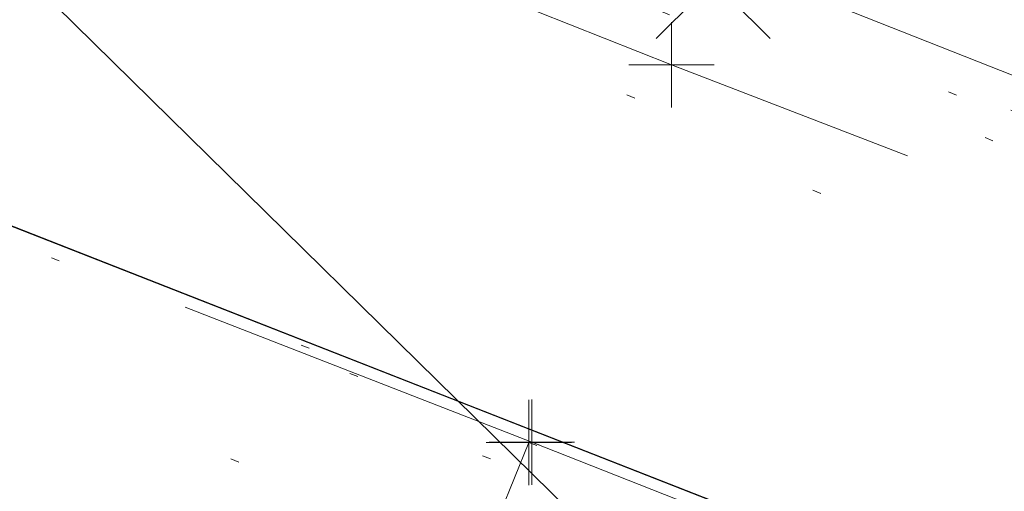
# Model space of a CAD drawing. Extents: x 413123 to 1465301, y 377724 to 504150.
# Tile 18 of 256: x 1463409.83 to 1463421.37, y 433143.85 to 433149.38. Entities that reach past the tile are written whole.
import ezdxf

# ---------------------------------------------------------------- set-up
doc = ezdxf.new("R2010")
doc.units = 0
doc.header["$MEASUREMENT"] = 0
for name, pattern in [('DGN Style 1', [8.732639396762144, 0.01453018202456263, -8.71810921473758]), ('DGN Style 3', [20.34225483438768, 14.53018202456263, -5.812072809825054]), ('DGN Style 5', [10.171127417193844, 4.35905460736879, -5.812072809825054]), ('ohcombex', [0]), ('teleex', [0])]:
    doc.linetypes.add(name, pattern=pattern)
for name, color, linetype, lineweight in [('PM_X_Parking_Lot_Stall', 7, 'DGN Style 5', 0), ('PV_X_Curb', 120, 'DGN Style 1', 0), ('PV_X_EOP', 7, 'DGN Style 3', 0), ('PV_X_Walk', 120, 'DGN Style 5', 0), ('SV_X_Random_Point (Construction)', 7, 'Continuous', 0), ('UT_X_Overhead_Combined', 30, 'ohcombex', 0), ('UT_X_Telecom', 30, 'teleex', 0)]:
    doc.layers.add(name, color=color, linetype=linetype, lineweight=lineweight)
for name, color, linetype, lineweight, transparency in [('SV_Observation (Construction)', 97, 'DGN Style 1', 0, 0.9), ('SV_Setup (Construction)', 4, 'Continuous', 30, 0.9), ('SV_X_Shot_Marker (Construction)', 40, 'Continuous', 0, 0.5)]:
    doc.layers.add(name, color=color, linetype=linetype, lineweight=lineweight, transparency=transparency)

# ---------------------------------------------------------------- blocks, each defined once
blk = doc.blocks.new('SVPT_2451')
at = {"layer": 'SV_X_Shot_Marker (Construction)', "transparency": 33554495}
for p, q in [((0, 0.02500000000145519), (0, -0.02499999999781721)), ((-0.02499999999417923, 0), (0.02500000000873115, 0))]:
    blk.add_line(p, q, dxfattribs=at)
blk.add_point((0, 0), dxfattribs=at)
blk = doc.blocks.new('SVPT_2452')
at = {"layer": 'SV_X_Shot_Marker (Construction)', "transparency": 33554495}
for p, q in [((0, 0.02499999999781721), (0, -0.02500000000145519)), ((-0.02499999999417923, 0), (0.02500000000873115, 0))]:
    blk.add_line(p, q, dxfattribs=at)
blk.add_point((0, 0), dxfattribs=at)
blk = doc.blocks.new('SVPT_2457')
at = {"layer": 'SV_X_Shot_Marker (Construction)', "transparency": 33554495}
for p, q in [((1.455191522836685e-11, 0.02500000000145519), (1.455191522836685e-11, -0.02499999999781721)), ((-0.02499999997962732, 3.637978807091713e-12), (0.02500000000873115, 3.637978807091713e-12))]:
    blk.add_line(p, q, dxfattribs=at)
blk.add_point((1.455191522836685e-11, 3.637978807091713e-12), dxfattribs=at)
blk = doc.blocks.new('X_524')
at = {"layer": 'SV_X_Random_Point (Construction)', "color": 7, "linetype": 'Continuous', "lineweight": 0, "transparency": 33554559}
for p, q in [((-0.03333333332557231, -0.03337499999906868), (0.03333333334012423, 0.03337499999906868)), ((-0.03333333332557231, 0.03337499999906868), (0.03333333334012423, -0.03337499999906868))]:
    blk.add_line(p, q, dxfattribs=at)

msp = doc.modelspace()

# ---------------------------------------------------------------- linework, layer by layer
at = {"layer": 'PM_X_Parking_Lot_Stall', "extrusion": (0.03081135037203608, 0.08852785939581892, 0.995597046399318), "elevation": 84005.00695249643, "flags": 128}
msp.add_lwpolyline([(-1239722.489240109, -886121.6598026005), (-1239705.710959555, -886127.9769823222), (-1239705.728249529, -886131.3806150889)], dxfattribs=at)
at = {"layer": 'PV_X_Curb'}
for points, knots in [([(1463694.730807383, 433042.1012902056, 573.2000085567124), (1463688.122071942, 433044.6665198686, 573.2117681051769), (1463681.5133365, 433047.2317495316, 573.2235276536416), (1463674.904601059, 433049.7969791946, 573.2352872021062), (1463669.906627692, 433051.7384291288, 573.2422034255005), (1463664.908654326, 433053.679879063, 573.249119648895), (1463659.910680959, 433055.6213289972, 573.2560358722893), (1463659.31440991, 433055.8530469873, 573.3282538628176), (1463658.718138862, 433056.0847649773, 573.400471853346), (1463658.121867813, 433056.3164829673, 573.4726898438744), (1463656.811811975, 433056.8455353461, 573.4691755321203), (1463655.501756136, 433057.3745877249, 573.4656612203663), (1463654.191700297, 433057.9036401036, 573.4621469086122), (1463647.078403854, 433060.7016199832, 573.4311409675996), (1463639.965107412, 433063.4995998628, 573.4001350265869), (1463632.851810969, 433066.2975797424, 573.3691290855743), (1463626.603526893, 433068.7760307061, 573.3262890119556), (1463620.355242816, 433071.25448167, 573.2834489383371), (1463614.10695874, 433073.7329326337, 573.2406088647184), (1463606.821724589, 433076.5483492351, 573.1778320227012), (1463599.536490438, 433079.3637658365, 573.1150551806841), (1463592.251256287, 433082.1791824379, 573.052278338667), (1463585.048675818, 433085.0513616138, 572.9767093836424), (1463577.846095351, 433087.9235407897, 572.901140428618), (1463570.643514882, 433090.7957199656, 572.8255714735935), (1463568.520856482, 433091.6009161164, 572.8136526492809), (1463566.398198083, 433092.4061122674, 572.8017338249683), (1463564.275539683, 433093.2113084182, 572.7898150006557), (1463563.658286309, 433093.4932407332, 572.723361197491), (1463563.041032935, 433093.7751730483, 572.6569073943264), (1463562.423779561, 433094.0571053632, 572.5904535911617), (1463557.897842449, 433095.8076798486, 572.5495712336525), (1463553.371905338, 433097.5582543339, 572.5086888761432), (1463548.845968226, 433099.3088288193, 572.4678065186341), (1463541.746736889, 433102.0973839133, 572.4116307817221), (1463534.647505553, 433104.8859390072, 572.3554550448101), (1463527.548274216, 433107.6744941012, 572.2992793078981), (1463527.099574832, 433107.8541490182, 572.3819727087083), (1463526.650875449, 433108.0338039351, 572.4646661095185), (1463526.202176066, 433108.2134588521, 572.5473595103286), (1463518.442801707, 433111.2934591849, 572.5872886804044), (1463510.683427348, 433114.3734595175, 572.6272178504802), (1463502.924052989, 433117.4534598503, 572.6671470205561), (1463495.101662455, 433120.5759616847, 572.6180249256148), (1463487.279271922, 433123.6984635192, 572.5689028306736), (1463479.456881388, 433126.8209653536, 572.5197807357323), (1463474.540841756, 433128.7396558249, 572.5305568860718), (1463469.624802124, 433130.6583462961, 572.5413330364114), (1463464.708762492, 433132.5770367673, 572.5521091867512), (1463464.15178183, 433132.7738995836, 572.4839343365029), (1463463.594801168, 433132.9707623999, 572.4157594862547), (1463463.037820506, 433133.1676252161, 572.3475846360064), (1463455.395093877, 433136.1460172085, 572.2965798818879), (1463447.752367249, 433139.1244092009, 572.2455751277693), (1463440.10964062, 433142.1028011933, 572.1945703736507), (1463439.463345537, 433142.3911085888, 572.2249332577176), (1463438.817050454, 433142.6794159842, 572.2552961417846), (1463438.170755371, 433142.9677233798, 572.2856590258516), (1463431.589276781, 433145.5431962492, 572.3185177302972), (1463425.007798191, 433148.1186691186, 572.351376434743), (1463418.4263196, 433150.6941419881, 572.3842351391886), (1463413.565512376, 433152.6091060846, 572.3506952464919), (1463408.704705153, 433154.5240701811, 572.3171553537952), (1463403.843897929, 433156.4390342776, 572.2836154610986), (1463402.295983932, 433157.0721267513, 572.2966227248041), (1463400.748069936, 433157.7052192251, 572.3096299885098), (1463399.20015594, 433158.3383116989, 572.3226372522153), (1463398.571326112, 433158.6030358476, 572.2531442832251), (1463397.942496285, 433158.8677599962, 572.1836513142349), (1463397.313666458, 433159.1324841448, 572.1141583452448), (1463389.499427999, 433162.1494767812, 572.1431257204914), (1463381.68518954, 433165.1664694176, 572.172093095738), (1463373.87095108, 433168.1834620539, 572.2010604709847), (1463373.202610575, 433168.4242856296, 572.2485422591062), (1463372.53427007, 433168.6651092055, 572.2960240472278), (1463371.865929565, 433168.9059327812, 572.3435058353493), (1463366.852918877, 433170.8940812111, 572.309207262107), (1463361.839908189, 433172.882229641, 572.2749086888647), (1463356.826897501, 433174.8703780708, 572.2406101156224), (1463350.263613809, 433177.4130764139, 572.2105829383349), (1463343.700330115, 433179.955774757, 572.1805557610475), (1463337.137046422, 433182.4984731, 572.1505285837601), (1463332.732110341, 433184.1753668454, 572.1399057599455), (1463328.327174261, 433185.8522605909, 572.129282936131), (1463323.922238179, 433187.5291543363, 572.1186601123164), (1463323.550514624, 433187.6736224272, 572.0672464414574), (1463323.17879107, 433187.8180905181, 572.0158327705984), (1463322.807067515, 433187.9625586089, 571.9644190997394), (1463314.242457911, 433191.4677850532, 571.9189611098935), (1463305.677848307, 433194.9730114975, 571.8735031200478), (1463297.113238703, 433198.4782379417, 571.8280451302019), (1463296.447798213, 433198.6498683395, 571.8729159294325), (1463295.782357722, 433198.8214987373, 571.917786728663), (1463295.116917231, 433198.9931291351, 571.9626575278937), (1463288.43623397, 433201.6173953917, 571.9595616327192), (1463281.755550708, 433204.2416616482, 571.9564657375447), (1463275.074867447, 433206.8659279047, 571.9533698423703), (1463270.698621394, 433208.5836220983, 571.955071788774), (1463266.322375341, 433210.3013162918, 571.9567737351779), (1463261.946129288, 433212.0190104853, 571.9584756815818), (1463261.255964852, 433212.2907585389, 571.8814296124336), (1463260.565800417, 433212.5625065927, 571.8043835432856), (1463259.875635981, 433212.8342546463, 571.7273374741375), (1463253.221984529, 433215.4661261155, 571.684237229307), (1463246.568333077, 433218.0979975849, 571.6411369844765), (1463239.914681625, 433220.7298690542, 571.5980367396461), (1463232.697418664, 433223.5591135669, 571.584901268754), (1463225.480155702, 433226.3883580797, 571.5717657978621), (1463218.262892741, 433229.2176025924, 571.5586303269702), (1463212.689928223, 433231.3845503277, 571.501804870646), (1463207.116963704, 433233.5514980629, 571.4449794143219), (1463201.543999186, 433235.7184457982, 571.3881539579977), (1463197.702392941, 433237.2969398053, 571.3824755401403), (1463193.860786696, 433238.8754338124, 571.376797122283), (1463190.01918045, 433240.4539278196, 571.3711187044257), (1463189.420555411, 433240.6641899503, 571.4587546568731), (1463188.821930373, 433240.874452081, 571.5463906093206), (1463188.223305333, 433241.0847142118, 571.6340265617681), (1463185.054584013, 433242.3131517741, 571.6250500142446), (1463181.885862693, 433243.5415893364, 571.6160734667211), (1463178.717141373, 433244.7700268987, 571.6070969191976), (1463171.181422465, 433247.7347391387, 571.5342143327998), (1463163.645703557, 433250.6994513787, 571.4613317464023), (1463156.10998465, 433253.6641636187, 571.3884491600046), (1463148.761307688, 433256.5197229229, 571.322577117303), (1463141.412630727, 433259.3752822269, 571.2567050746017), (1463134.063953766, 433262.2308415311, 571.1908330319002), (1463126.984343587, 433264.9936274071, 571.2120531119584), (1463119.904733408, 433267.756413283, 571.2332731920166), (1463112.82512323, 433270.519199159, 571.2544932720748), (1463106.948373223, 433272.8554993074, 571.272380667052), (1463101.071623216, 433275.1917994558, 571.290268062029), (1463095.19487321, 433277.5280996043, 571.3081554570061), (1463087.382378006, 433280.5556578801, 571.2445784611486), (1463079.569882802, 433283.583216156, 571.1810014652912), (1463071.757387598, 433286.6107744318, 571.1174244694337), (1463067.011834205, 433288.4980060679, 571.0790224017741), (1463062.266280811, 433290.385237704, 571.0406203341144), (1463057.520727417, 433292.27246934, 571.0022182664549), (1463052.596696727, 433294.1302708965, 570.9741905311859), (1463047.672666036, 433295.988072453, 570.946162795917), (1463042.748635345, 433297.8458740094, 570.9181350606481), (1463040.996474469, 433298.028892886, 570.6600759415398), (1463037.884741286, 433298.0614564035, 570.3732611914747), (1463033.533792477, 433297.4811137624, 570.213053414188), (1463028.578927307, 433295.8351240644, 570.8846791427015), (1463025.750437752, 433293.3300609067, 570.5443428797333), (1463024.222435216, 433291.00068514, 570.5092220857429), (1463023.412434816, 433289.7658735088, 570.490604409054), (1463022.602434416, 433288.5310618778, 570.4719867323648), (1463021.792434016, 433287.2962502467, 570.4533690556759), (1463021.001432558, 433285.3732457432, 570.5012869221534), (1463020.2104311, 433283.4502412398, 570.549204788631), (1463019.419429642, 433281.5272367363, 570.5971226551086), (1463018.531487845, 433279.3825151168, 570.6481372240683), (1463017.643546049, 433277.2377934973, 570.6991517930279), (1463016.755604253, 433275.0930718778, 570.7501663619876), (1463014.741467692, 433270.0950215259, 570.9656913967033), (1463012.727331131, 433265.096971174, 571.181216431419), (1463010.71319457, 433260.0989208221, 571.3967414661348)], [0, 0, 0, 0, 0.01923076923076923, 0.01923076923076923, 0.01923076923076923, 0.03846153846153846, 0.03846153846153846, 0.03846153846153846, 0.05769230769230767, 0.05769230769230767, 0.05769230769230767, 0.07692307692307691, 0.07692307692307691, 0.07692307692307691, 0.09615384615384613, 0.09615384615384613, 0.09615384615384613, 0.1153846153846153, 0.1153846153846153, 0.1153846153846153, 0.1346153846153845, 0.1346153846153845, 0.1346153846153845, 0.1538461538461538, 0.1538461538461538, 0.1538461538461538, 0.1730769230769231, 0.1730769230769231, 0.1730769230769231, 0.1923076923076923, 0.1923076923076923, 0.1923076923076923, 0.2115384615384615, 0.2115384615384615, 0.2115384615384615, 0.2307692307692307, 0.2307692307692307, 0.2307692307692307, 0.25, 0.25, 0.25, 0.269230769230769, 0.269230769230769, 0.269230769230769, 0.2884615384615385, 0.2884615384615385, 0.2884615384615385, 0.3076923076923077, 0.3076923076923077, 0.3076923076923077, 0.3269230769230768, 0.3269230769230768, 0.3269230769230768, 0.3461538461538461, 0.3461538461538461, 0.3461538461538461, 0.3653846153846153, 0.3653846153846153, 0.3653846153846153, 0.3846153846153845, 0.3846153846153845, 0.3846153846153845, 0.4038461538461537, 0.4038461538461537, 0.4038461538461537, 0.423076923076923, 0.423076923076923, 0.423076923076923, 0.4423076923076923, 0.4423076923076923, 0.4423076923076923, 0.4615384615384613, 0.4615384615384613, 0.4615384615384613, 0.4807692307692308, 0.4807692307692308, 0.4807692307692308, 0.5, 0.5, 0.5, 0.5192307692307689, 0.5192307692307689, 0.5192307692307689, 0.538461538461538, 0.538461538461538, 0.538461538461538, 0.5576923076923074, 0.5576923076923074, 0.5576923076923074, 0.576923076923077, 0.576923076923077, 0.576923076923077, 0.5961538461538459, 0.5961538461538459, 0.5961538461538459, 0.6153846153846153, 0.6153846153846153, 0.6153846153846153, 0.6346153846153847, 0.6346153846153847, 0.6346153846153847, 0.6538461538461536, 0.6538461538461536, 0.6538461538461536, 0.673076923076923, 0.673076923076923, 0.673076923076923, 0.6923076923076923, 0.6923076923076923, 0.6923076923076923, 0.7115384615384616, 0.7115384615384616, 0.7115384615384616, 0.7307692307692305, 0.7307692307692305, 0.7307692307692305, 0.7499999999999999, 0.7499999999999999, 0.7499999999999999, 0.7692307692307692, 0.7692307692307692, 0.7692307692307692, 0.7884615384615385, 0.7884615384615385, 0.7884615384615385, 0.8076923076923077, 0.8076923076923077, 0.8076923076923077, 0.826923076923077, 0.826923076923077, 0.826923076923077, 0.846153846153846, 0.846153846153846, 0.846153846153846, 0.8653846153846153, 0.8653846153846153, 0.8653846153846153, 0.8846153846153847, 0.8846153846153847, 0.8846153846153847, 0.9038461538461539, 0.9038461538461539, 0.9038461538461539, 0.9087225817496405, 0.9125585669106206, 0.9159702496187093, 0.9230769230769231, 0.9230769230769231, 0.9230769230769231, 0.9423076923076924, 0.9423076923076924, 0.9423076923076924, 0.9615384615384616, 0.9615384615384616, 0.9615384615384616, 0.9807692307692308, 0.9807692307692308, 0.9807692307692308, 1, 1, 1, 1]), ([(1464212.130625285, 432930.1921386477, 574.8569475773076), (1464211.309927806, 432926.6717508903, 574.8043550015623), (1464208.620583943, 432919.4336842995, 574.59247811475), (1464203.942792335, 432911.4759950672, 574.9755149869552), (1464198.528113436, 432907.065000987, 574.3013993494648), (1464195.129930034, 432904.9843538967, 574.1567793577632), (1464190.424056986, 432902.8821727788, 574.9491376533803), (1464184.484657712, 432901.1540257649, 574.5405969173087), (1464177.178004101, 432901.5982480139, 574.618938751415), (1464172.360644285, 432902.5498269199, 574.540636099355), (1464170.098213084, 432903.4430988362, 574.5563680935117), (1464162.859082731, 432906.3013125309, 574.606705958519), (1464155.619952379, 432909.1595262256, 574.6570438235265), (1464148.380822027, 432912.0177399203, 574.7073816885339), (1464141.151301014, 432914.8902431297, 574.7073216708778), (1464133.92178, 432917.7627463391, 574.7072616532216), (1464126.692258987, 432920.6352495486, 574.7072016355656), (1464118.299673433, 432923.8963305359, 574.7083911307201), (1464109.907087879, 432927.1574115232, 574.7095806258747), (1464101.514502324, 432930.4184925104, 574.7107701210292), (1464094.565360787, 432933.130540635, 574.7407559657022), (1464087.61621925, 432935.8425887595, 574.7707418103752), (1464080.667077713, 432938.554636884, 574.8007276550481), (1464073.934937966, 432941.2263393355, 574.8213669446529), (1464067.202798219, 432943.898041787, 574.8420062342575), (1464060.470658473, 432946.5697442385, 574.8626455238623), (1464057.576627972, 432947.7186628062, 574.8432796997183), (1464054.682597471, 432948.8675813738, 574.8239138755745), (1464051.788566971, 432950.0164999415, 574.8045480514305), (1464048.178118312, 432951.4627468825, 574.7485807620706), (1464044.567669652, 432952.9089938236, 574.6926134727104), (1464040.957220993, 432954.3552407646, 574.6366461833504), (1464036.026248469, 432956.2655431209, 574.6576247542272), (1464031.095275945, 432958.1758454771, 574.6786033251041), (1464026.164303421, 432960.0861478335, 574.6995818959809), (1464025.481248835, 432960.3621999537, 574.7846270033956), (1464024.798194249, 432960.6382520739, 574.8696721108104), (1464024.115139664, 432960.9143041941, 574.9547172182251), (1464019.953009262, 432962.5411523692, 574.9621940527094), (1464015.790878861, 432964.1680005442, 574.9696708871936), (1464011.628748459, 432965.7948487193, 574.977147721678), (1464011.04864364, 432966.0149524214, 574.8862879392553), (1464010.46853882, 432966.2350561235, 574.7954281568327), (1464009.888434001, 432966.4551598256, 574.7045683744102), (1464003.274891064, 432969.0729880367, 574.7150542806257), (1463996.661348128, 432971.6908162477, 574.7255401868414), (1463990.047805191, 432974.3086444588, 574.736026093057), (1463988.669673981, 432974.8809759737, 574.7338566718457), (1463987.29154277, 432975.4533074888, 574.7316872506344), (1463985.91341156, 432976.0256390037, 574.7295178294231), (1463985.302306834, 432976.2580753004, 574.8215004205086), (1463984.691202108, 432976.4905115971, 574.9134830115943), (1463984.080097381, 432976.7229478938, 575.0054656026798), (1463979.817419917, 432978.3858828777, 575.0066354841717), (1463975.554742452, 432980.0488178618, 575.0078053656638), (1463971.292064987, 432981.7117528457, 575.0089752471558), (1463963.356387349, 432984.9149377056, 575.0146263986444), (1463955.420709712, 432988.1181225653, 575.0202775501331), (1463947.485032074, 432991.3213074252, 575.0259287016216), (1463941.290077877, 432993.6868748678, 575.0083102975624), (1463935.095123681, 432996.0524423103, 574.990691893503), (1463928.900169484, 432998.4180097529, 574.9730734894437), (1463921.313287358, 433001.3706240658, 574.974915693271), (1463913.726405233, 433004.3232383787, 574.9767578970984), (1463906.139523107, 433007.2758526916, 574.9786001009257), (1463898.560596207, 433010.2391392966, 574.9626699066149), (1463890.981669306, 433013.2024259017, 574.9467397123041), (1463883.402742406, 433016.1657125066, 574.9308095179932), (1463881.345594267, 433016.9902447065, 574.9117253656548), (1463879.288446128, 433017.8147769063, 574.8926412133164), (1463877.231297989, 433018.6393091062, 574.8735570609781), (1463876.686567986, 433018.90836837, 574.7907628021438), (1463876.141837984, 433019.1774276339, 574.7079685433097), (1463875.597107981, 433019.4464868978, 574.6251742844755), (1463866.491552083, 433023.0102079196, 574.5286453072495), (1463857.385996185, 433026.5739289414, 574.4321163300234), (1463848.280440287, 433030.1376499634, 574.3355873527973), (1463842.273435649, 433032.5433451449, 574.290891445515), (1463836.26643101, 433034.9490403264, 574.2461955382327), (1463830.259426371, 433037.354735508, 574.2014996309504), (1463827.706954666, 433038.3596743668, 574.2016278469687), (1463825.154482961, 433039.3646132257, 574.2017560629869), (1463822.602011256, 433040.3695520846, 574.2018842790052), (1463822.273060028, 433040.5216812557, 574.2449460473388), (1463821.9441088, 433040.673810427, 574.2880078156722), (1463821.615157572, 433040.8259395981, 574.3310695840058), (1463814.081882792, 433043.8160048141, 574.2658061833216), (1463806.548608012, 433046.8060700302, 574.2005427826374), (1463799.015333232, 433049.7961352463, 574.1352793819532), (1463790.881392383, 433052.9784830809, 574.0409375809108), (1463782.747451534, 433056.1608309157, 573.9465957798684), (1463774.613510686, 433059.3431787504, 573.8522539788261), (1463767.30279864, 433062.1866842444, 573.7907467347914), (1463759.992086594, 433065.0301897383, 573.7292394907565), (1463752.681374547, 433067.8736952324, 573.6677322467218), (1463745.746627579, 433070.6484046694, 573.6115134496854), (1463738.81188061, 433073.4231141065, 573.5552946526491), (1463731.877133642, 433076.1978235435, 573.4990758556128), (1463723.920721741, 433079.269784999, 573.4558768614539), (1463715.96430984, 433082.3417464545, 573.412677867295), (1463708.007897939, 433085.4137079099, 573.3694788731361), (1463699.705494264, 433088.6982952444, 573.2960693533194), (1463691.40309059, 433091.9828825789, 573.2226598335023), (1463683.100686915, 433095.2674699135, 573.1492503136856), (1463675.369218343, 433098.3176278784, 573.0764007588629), (1463667.637749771, 433101.3677858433, 573.0035512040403), (1463659.906281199, 433104.4179438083, 572.9307016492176), (1463654.180695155, 433106.6960611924, 572.8929602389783), (1463648.455109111, 433108.9741785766, 572.855218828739), (1463642.729523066, 433111.2522959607, 572.8174774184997), (1463634.990870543, 433114.2968556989, 572.7735525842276), (1463627.252218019, 433117.3414154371, 572.7296277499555), (1463619.513565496, 433120.3859751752, 572.6857029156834), (1463610.349498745, 433123.93395352, 572.6620255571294), (1463601.185431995, 433127.4819318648, 572.6383481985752), (1463592.021365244, 433131.0299102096, 572.6146708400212), (1463584.379899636, 433134.0860580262, 572.5703305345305), (1463576.738434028, 433137.1422058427, 572.5259902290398), (1463569.096968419, 433140.1983536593, 572.4816499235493), (1463560.424944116, 433143.6374746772, 572.4263088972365), (1463551.752919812, 433147.0765956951, 572.3709678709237), (1463543.080895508, 433150.5157167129, 572.315626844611), (1463535.024004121, 433153.6725581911, 572.2917231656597), (1463526.967112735, 433156.8293996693, 572.2678194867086), (1463518.910221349, 433159.9862411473, 572.2439158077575), (1463505.273646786, 433165.3724393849, 572.2223349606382), (1463491.637072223, 433170.7586376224, 572.2007541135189), (1463478.00049766, 433176.1448358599, 572.1791732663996), (1463470.02998399, 433179.2607996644, 572.1634328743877), (1463462.05947032, 433182.3767634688, 572.1476924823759), (1463454.08895665, 433185.4927272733, 572.1319520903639), (1463447.976240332, 433187.9013968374, 572.1084402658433), (1463441.863524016, 433190.3100664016, 572.084928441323), (1463435.750807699, 433192.7187359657, 572.0614166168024), (1463430.533446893, 433194.7109056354, 572.0246570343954), (1463425.316086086, 433196.703075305, 571.9878974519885), (1463420.098725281, 433198.6952449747, 571.9511378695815), (1463420.088321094, 433198.7497997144, 571.9601351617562), (1463420.077916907, 433198.804354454, 571.9691324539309), (1463420.067512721, 433198.8589091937, 571.9781297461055)], [0, 0, 0, 0, 0.004233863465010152, 0.009367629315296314, 0.01063404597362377, 0.01259545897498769, 0.01409081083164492, 0.01684419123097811, 0.01986488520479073, 0.02272727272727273, 0.02272727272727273, 0.02272727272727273, 0.04545454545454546, 0.04545454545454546, 0.04545454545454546, 0.06818181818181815, 0.06818181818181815, 0.06818181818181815, 0.09090909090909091, 0.09090909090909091, 0.09090909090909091, 0.1136363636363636, 0.1136363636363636, 0.1136363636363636, 0.1363636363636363, 0.1363636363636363, 0.1363636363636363, 0.159090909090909, 0.159090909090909, 0.159090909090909, 0.1818181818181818, 0.1818181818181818, 0.1818181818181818, 0.2045454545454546, 0.2045454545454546, 0.2045454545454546, 0.2272727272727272, 0.2272727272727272, 0.2272727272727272, 0.2499999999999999, 0.2499999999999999, 0.2499999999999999, 0.2727272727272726, 0.2727272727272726, 0.2727272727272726, 0.2954545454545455, 0.2954545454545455, 0.2954545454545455, 0.3181818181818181, 0.3181818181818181, 0.3181818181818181, 0.3409090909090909, 0.3409090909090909, 0.3409090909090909, 0.3636363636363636, 0.3636363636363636, 0.3636363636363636, 0.3863636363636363, 0.3863636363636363, 0.3863636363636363, 0.4090909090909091, 0.4090909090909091, 0.4090909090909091, 0.4318181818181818, 0.4318181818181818, 0.4318181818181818, 0.4545454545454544, 0.4545454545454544, 0.4545454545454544, 0.4772727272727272, 0.4772727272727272, 0.4772727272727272, 0.4999999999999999, 0.4999999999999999, 0.4999999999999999, 0.5227272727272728, 0.5227272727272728, 0.5227272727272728, 0.5454545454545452, 0.5454545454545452, 0.5454545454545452, 0.5681818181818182, 0.5681818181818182, 0.5681818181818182, 0.5909090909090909, 0.5909090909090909, 0.5909090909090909, 0.6136363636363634, 0.6136363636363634, 0.6136363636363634, 0.6363636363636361, 0.6363636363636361, 0.6363636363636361, 0.6590909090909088, 0.6590909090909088, 0.6590909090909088, 0.6818181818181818, 0.6818181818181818, 0.6818181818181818, 0.7045454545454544, 0.7045454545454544, 0.7045454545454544, 0.7272727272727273, 0.7272727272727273, 0.7272727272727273, 0.75, 0.75, 0.75, 0.7727272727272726, 0.7727272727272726, 0.7727272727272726, 0.7954545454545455, 0.7954545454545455, 0.7954545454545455, 0.8181818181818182, 0.8181818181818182, 0.8181818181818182, 0.8409090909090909, 0.8409090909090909, 0.8409090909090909, 0.8636363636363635, 0.8636363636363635, 0.8636363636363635, 0.8863636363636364, 0.8863636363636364, 0.8863636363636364, 0.9090909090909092, 0.9090909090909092, 0.9090909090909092, 0.9318181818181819, 0.9318181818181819, 0.9318181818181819, 0.9545454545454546, 0.9545454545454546, 0.9545454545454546, 0.9772727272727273, 0.9772727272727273, 0.9772727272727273, 1, 1, 1, 1])]:
    msp.add_open_spline(points, degree=3, knots=knots, dxfattribs=at)
at = {"layer": 'PV_X_EOP', "extrusion": (0.02372813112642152, 0.05829178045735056, 0.9980175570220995), "elevation": 60544.29652763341, "flags": 128}
msp.add_lwpolyline([(-1192119.858880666, -950991.5134083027), (-1192119.858880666, -950981.7754989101)], dxfattribs=at)
at = {"layer": 'PV_X_EOP'}
for points, knots in [([(1463695.37345491, 433042.3269481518, 573.2056029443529), (1463695.118355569, 433042.4173281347, 573.1929567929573), (1463694.863256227, 433042.5077081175, 573.1803106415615), (1463694.608156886, 433042.5980881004, 573.1676644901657), (1463688.127196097, 433045.133574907, 573.1638691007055), (1463681.646235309, 433047.6690617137, 573.1600737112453), (1463675.165274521, 433050.2045485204, 573.1562783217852), (1463668.255959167, 433052.9440202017, 573.1540820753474), (1463661.346643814, 433055.6834918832, 573.1518858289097), (1463654.437328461, 433058.4229635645, 573.149689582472), (1463647.338400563, 433061.2071824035, 573.1301154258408), (1463640.239472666, 433063.9914012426, 573.1105412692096), (1463633.140544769, 433066.7756200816, 573.0909671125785), (1463626.823799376, 433069.2202639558, 573.0453158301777), (1463620.507053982, 433071.6649078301, 572.999664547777), (1463614.190308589, 433074.1095517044, 572.9540132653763), (1463606.930945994, 433076.9629614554, 572.8967218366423), (1463599.671583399, 433079.8163712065, 572.8394304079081), (1463592.412220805, 433082.6697809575, 572.7821389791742), (1463585.208613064, 433085.5359198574, 572.7224006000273), (1463578.005005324, 433088.4020587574, 572.6626622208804), (1463570.801397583, 433091.2681976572, 572.6029238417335), (1463563.539543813, 433094.1288766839, 572.5195568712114), (1463556.277690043, 433096.9895557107, 572.4361899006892), (1463549.015836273, 433099.8502347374, 572.3528229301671), (1463541.464235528, 433102.896740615, 572.3143753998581), (1463533.912634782, 433105.9432464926, 572.2759278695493), (1463526.361034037, 433108.9897523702, 572.2374803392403), (1463524.510466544, 433109.6486739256, 572.222419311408), (1463522.659899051, 433110.307595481, 572.2073582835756), (1463520.809331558, 433110.9665170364, 572.1922972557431), (1463520.996148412, 433111.478044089, 572.2051758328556), (1463521.182965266, 433111.9895711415, 572.2180544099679), (1463521.36978212, 433112.5010981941, 572.2309329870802), (1463520.520611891, 433112.8412018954, 572.2365752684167), (1463519.671441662, 433113.1813055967, 572.2422175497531), (1463518.822271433, 433113.5214092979, 572.2478598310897), (1463518.644435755, 433113.0349413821, 572.2388127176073), (1463518.466600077, 433112.5484734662, 572.229765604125), (1463518.288764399, 433112.0620055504, 572.2207184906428), (1463514.835464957, 433113.4033588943, 572.2367800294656), (1463511.382165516, 433114.7447122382, 572.2528415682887), (1463507.928866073, 433116.0860655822, 572.2689031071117), (1463493.594865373, 433121.7420238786, 572.2482959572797), (1463479.260864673, 433127.3979821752, 572.2276888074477), (1463464.926863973, 433133.0539404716, 572.2070816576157), (1463449.455525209, 433139.0728186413, 572.1640707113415), (1463433.984186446, 433145.0916968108, 572.1210597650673), (1463418.512847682, 433151.1105749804, 572.0780488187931), (1463413.328996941, 433153.1553309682, 572.0135393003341), (1463408.145146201, 433155.200086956, 571.9490297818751), (1463402.961295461, 433157.2448429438, 571.8845202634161), (1463403.132465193, 433157.7716799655, 571.9190447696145), (1463403.303634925, 433158.2985169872, 571.953569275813), (1463403.474804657, 433158.825354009, 571.9880937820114), (1463402.600267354, 433159.1613721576, 571.9863420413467), (1463401.725730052, 433159.4973903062, 571.984590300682), (1463400.851192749, 433159.8334084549, 571.9828385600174), (1463400.653049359, 433159.3552482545, 571.9439093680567), (1463400.454905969, 433158.8770880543, 571.9049801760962), (1463400.256762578, 433158.3989278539, 571.8660509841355), (1463399.322085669, 433158.774478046, 571.9116587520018), (1463398.387408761, 433159.150028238, 571.9572665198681), (1463397.452731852, 433159.5255784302, 572.0028742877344), (1463389.04126259, 433162.8168634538, 571.9920574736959), (1463380.629793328, 433166.1081484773, 571.9812406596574), (1463372.218324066, 433169.3994335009, 571.9704238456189), (1463367.156032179, 433171.3851717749, 571.9528553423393), (1463362.093740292, 433173.370910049, 571.9352868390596), (1463357.031448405, 433175.3566483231, 571.91771833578), (1463350.485608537, 433177.9162151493, 571.9032139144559), (1463343.93976867, 433180.4757819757, 571.8887094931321), (1463337.393928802, 433183.0353488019, 571.8742050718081), (1463332.955818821, 433184.7683232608, 571.8612483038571), (1463328.517708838, 433186.5012977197, 571.8482915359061), (1463324.079598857, 433188.2342721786, 571.835334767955), (1463307.834725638, 433194.592922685, 571.7755947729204), (1463291.58985242, 433200.9515731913, 571.7158547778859), (1463275.344979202, 433207.3102236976, 571.6561147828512), (1463270.255842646, 433209.3105723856, 571.6395679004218), (1463265.16670609, 433211.3109210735, 571.6230210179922), (1463260.077569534, 433213.3112697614, 571.6064741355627), (1463253.452444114, 433215.9179517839, 571.5595870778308), (1463246.827318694, 433218.5246338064, 571.5127000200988), (1463240.202193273, 433221.1313158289, 571.4658129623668), (1463232.962477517, 433223.9732301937, 571.4532933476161), (1463225.722761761, 433226.8151445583, 571.4407737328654), (1463218.483046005, 433229.6570589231, 571.4282541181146), (1463212.90690448, 433231.8646312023, 571.4088467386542), (1463207.330762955, 433234.0722034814, 571.3894393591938), (1463201.754621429, 433236.2797757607, 571.3700319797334), (1463194.142429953, 433239.2572758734, 571.3409586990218), (1463186.530238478, 433242.2347759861, 571.3118854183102), (1463178.918047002, 433245.2122760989, 571.2828121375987), (1463169.428496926, 433248.9128530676, 571.1919051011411), (1463159.93894685, 433252.6134300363, 571.1009980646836), (1463150.449396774, 433256.314007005, 571.0100910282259), (1463145.077359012, 433258.4557943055, 570.9673048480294), (1463139.70532125, 433260.5975816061, 570.9245186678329), (1463134.333283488, 433262.7393689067, 570.8817324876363), (1463132.297653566, 433263.5246301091, 570.8037126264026), (1463130.262023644, 433264.3098913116, 570.7256927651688), (1463128.226393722, 433265.0951525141, 570.6476729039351), (1463128.413443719, 433265.4813551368, 570.6980714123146), (1463128.600493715, 433265.8675577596, 570.748469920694), (1463128.787543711, 433266.2537603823, 570.7988684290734), (1463127.919822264, 433266.676285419, 570.7925938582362), (1463127.052100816, 433267.0988104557, 570.786319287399), (1463126.184379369, 433267.5213354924, 570.7800447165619), (1463126.004706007, 433267.0870623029, 570.7088488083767), (1463125.825032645, 433266.6527891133, 570.6376529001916), (1463125.645359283, 433266.2185159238, 570.5664569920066), (1463121.458270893, 433267.8591123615, 570.6667666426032), (1463117.271182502, 433269.4997087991, 570.7670762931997), (1463113.084094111, 433271.1403052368, 570.8673859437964), (1463107.189564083, 433273.4271367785, 570.8747985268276), (1463101.295034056, 433275.7139683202, 570.8822111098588), (1463095.400504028, 433278.0007998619, 570.88962369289), (1463087.576983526, 433281.0591137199, 570.8606773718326), (1463079.753463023, 433284.117427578, 570.8317310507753), (1463071.92994252, 433287.175741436, 570.8027847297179), (1463067.216062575, 433289.0371870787, 570.7609532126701), (1463062.502182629, 433290.8986327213, 570.7191216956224), (1463057.788302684, 433292.7600783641, 570.6772901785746), (1463055.438489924, 433293.6549933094, 570.597871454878), (1463053.088677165, 433294.5499082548, 570.5184527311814), (1463050.738864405, 433295.4448232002, 570.4390340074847), (1463050.919405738, 433295.974786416, 570.493206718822), (1463051.099947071, 433296.5047496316, 570.547379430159), (1463051.280488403, 433297.0347128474, 570.6015521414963), (1463050.479713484, 433297.3478403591, 570.5996470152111), (1463049.678938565, 433297.660967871, 570.5977418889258), (1463048.878163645, 433297.9740953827, 570.5958367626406), (1463048.616684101, 433297.4827268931, 570.554312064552), (1463048.355204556, 433296.9913584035, 570.5127873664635), (1463048.093725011, 433296.499989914, 570.471262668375), (1463046.16244202, 433297.1796919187, 570.4532430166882), (1463044.231159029, 433297.8593939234, 570.4352233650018), (1463042.299876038, 433298.5390959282, 570.4172037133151), (1463040.683227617, 433298.6270722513, 570.3881765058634), (1463037.665619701, 433298.5647521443, 570.3323767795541), (1463033.387011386, 433297.9238663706, 570.2772123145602), (1463028.240821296, 433296.3164198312, 570.1397972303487), (1463025.314393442, 433293.7317706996, 570.0019896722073), (1463023.773730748, 433291.3674614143, 569.9858104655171), (1463022.862373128, 433289.9688870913, 569.9762398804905), (1463021.951015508, 433288.5703127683, 569.966669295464), (1463021.039657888, 433287.1717384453, 569.9570987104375)], [0, 0, 0, 0, 0.02083333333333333, 0.02083333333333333, 0.02083333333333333, 0.04166666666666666, 0.04166666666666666, 0.04166666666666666, 0.06249999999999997, 0.06249999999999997, 0.06249999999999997, 0.08333333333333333, 0.08333333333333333, 0.08333333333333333, 0.1041666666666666, 0.1041666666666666, 0.1041666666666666, 0.1249999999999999, 0.1249999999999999, 0.1249999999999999, 0.1458333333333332, 0.1458333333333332, 0.1458333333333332, 0.1666666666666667, 0.1666666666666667, 0.1666666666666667, 0.1875, 0.1875, 0.1875, 0.2083333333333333, 0.2083333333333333, 0.2083333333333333, 0.2291666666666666, 0.2291666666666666, 0.2291666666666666, 0.2499999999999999, 0.2499999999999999, 0.2499999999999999, 0.2708333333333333, 0.2708333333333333, 0.2708333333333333, 0.2916666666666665, 0.2916666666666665, 0.2916666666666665, 0.3125, 0.3125, 0.3125, 0.3333333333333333, 0.3333333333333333, 0.3333333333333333, 0.3541666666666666, 0.3541666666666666, 0.3541666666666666, 0.375, 0.375, 0.375, 0.3958333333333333, 0.3958333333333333, 0.3958333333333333, 0.4166666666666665, 0.4166666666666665, 0.4166666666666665, 0.4374999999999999, 0.4374999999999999, 0.4374999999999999, 0.4583333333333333, 0.4583333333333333, 0.4583333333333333, 0.4791666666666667, 0.4791666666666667, 0.4791666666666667, 0.4999999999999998, 0.4999999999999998, 0.4999999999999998, 0.5208333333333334, 0.5208333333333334, 0.5208333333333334, 0.5416666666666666, 0.5416666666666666, 0.5416666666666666, 0.5624999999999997, 0.5624999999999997, 0.5624999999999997, 0.5833333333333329, 0.5833333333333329, 0.5833333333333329, 0.6041666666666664, 0.6041666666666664, 0.6041666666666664, 0.625, 0.625, 0.625, 0.6458333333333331, 0.6458333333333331, 0.6458333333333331, 0.6666666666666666, 0.6666666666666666, 0.6666666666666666, 0.6875, 0.6875, 0.6875, 0.7083333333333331, 0.7083333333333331, 0.7083333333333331, 0.7291666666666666, 0.7291666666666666, 0.7291666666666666, 0.75, 0.75, 0.75, 0.7708333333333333, 0.7708333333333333, 0.7708333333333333, 0.7916666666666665, 0.7916666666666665, 0.7916666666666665, 0.8125, 0.8125, 0.8125, 0.8333333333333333, 0.8333333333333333, 0.8333333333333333, 0.8541666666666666, 0.8541666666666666, 0.8541666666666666, 0.875, 0.875, 0.875, 0.8958333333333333, 0.8958333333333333, 0.8958333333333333, 0.9166666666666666, 0.9166666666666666, 0.9166666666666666, 0.9375, 0.9375, 0.9375, 0.9583333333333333, 0.9583333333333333, 0.9583333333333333, 0.9631710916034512, 0.9674286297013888, 0.9713421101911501, 0.9791666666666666, 0.9791666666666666, 0.9791666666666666, 1, 1, 1, 1]), ([(1464214.200372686, 432930.0125938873, 574.6750505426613), (1464213.214898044, 432926.361571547, 574.6554390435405), (1464210.335317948, 432919.1136593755, 574.599029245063), (1464204.815820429, 432909.1018665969, 574.3565281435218), (1464195.494840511, 432902.6681098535, 574.2832162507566), (1464186.151923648, 432899.5681180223, 574.3579811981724), (1464179.771464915, 432899.4143722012, 574.2952422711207), (1464176.994920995, 432899.668020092, 574.2613856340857), (1464177.044937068, 432900.1320857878, 574.246040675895), (1464177.09495314, 432900.5961514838, 574.2306957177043), (1464177.144969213, 432901.0602171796, 574.2153507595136), (1464175.927058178, 432901.3040810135, 574.2430371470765), (1464174.709147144, 432901.5479448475, 574.2707235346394), (1464173.491236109, 432901.7918086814, 574.2984099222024), (1464172.308644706, 432902.1755399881, 574.3005170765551), (1464171.126053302, 432902.5592712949, 574.3026242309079), (1464169.943461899, 432902.9430026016, 574.3047313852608), (1464162.723370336, 432905.8427434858, 574.3155121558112), (1464155.503278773, 432908.7424843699, 574.3262929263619), (1464148.28318721, 432911.642225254, 574.3370736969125), (1464140.963550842, 432914.5045510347, 574.3540033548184), (1464133.643914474, 432917.3668768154, 574.3709330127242), (1464126.324278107, 432920.229202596, 574.3878626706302), (1464117.99499256, 432923.5208416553, 574.3850035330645), (1464109.665707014, 432926.8124807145, 574.3821443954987), (1464101.336421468, 432930.1041197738, 574.379285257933), (1464094.336812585, 432932.7637912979, 574.3758200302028), (1464087.337203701, 432935.4234628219, 574.3723548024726), (1464080.337594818, 432938.083134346, 574.3688895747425), (1464078.566977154, 432938.7843228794, 574.3609047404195), (1464076.79635949, 432939.4855114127, 574.3529199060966), (1464075.025741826, 432940.1866999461, 574.3449350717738), (1464074.785709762, 432939.7564827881, 574.378228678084), (1464074.545677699, 432939.3262656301, 574.4115222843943), (1464074.305645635, 432938.8960484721, 574.4448158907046), (1464073.469345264, 432939.1969356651, 574.4458787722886), (1464072.633044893, 432939.4978228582, 574.4469416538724), (1464071.796744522, 432939.7987100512, 574.4480045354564), (1464071.97040793, 432940.312748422, 574.4287374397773), (1464072.144071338, 432940.8267867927, 574.409470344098), (1464072.317734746, 432941.3408251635, 574.3902032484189), (1464068.292155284, 432942.9036241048, 574.4173304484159), (1464064.266575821, 432944.4664230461, 574.444457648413), (1464060.240996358, 432946.0292219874, 574.4715848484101), (1464057.404422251, 432947.1787736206, 574.4864594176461), (1464054.567848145, 432948.3283252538, 574.5013339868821), (1464051.731274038, 432949.477876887, 574.516208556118), (1464048.063307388, 432950.938260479, 574.5399384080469), (1464044.395340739, 432952.398644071, 574.5636682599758), (1464040.727374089, 432953.8590276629, 574.5873981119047), (1464034.963458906, 432956.1062960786, 574.5898090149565), (1464029.199543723, 432958.3535644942, 574.5922199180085), (1464023.43562854, 432960.6008329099, 574.5946308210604), (1464018.911872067, 432962.4084709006, 574.5961729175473), (1464014.388115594, 432964.2161088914, 574.5977150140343), (1464009.864359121, 432966.0237468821, 574.5992571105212), (1464003.210304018, 432968.6501103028, 574.6283223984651), (1463996.556248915, 432971.2764737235, 574.657387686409), (1463989.902193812, 432973.9028371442, 574.686452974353), (1463983.644315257, 432976.3395090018, 574.6736079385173), (1463977.386436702, 432978.7761808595, 574.6607629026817), (1463971.128558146, 432981.2128527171, 574.6479178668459), (1463963.156694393, 432984.301570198, 574.6367747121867), (1463955.184830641, 432987.390287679, 574.6256315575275), (1463947.212966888, 432990.47900516, 574.6144884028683), (1463942.061457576, 432992.5408900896, 574.6094202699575), (1463936.909948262, 432994.6027750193, 574.6043521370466), (1463931.758438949, 432996.664659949, 574.5992840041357), (1463931.530278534, 432996.2388306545, 574.6105157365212), (1463931.302118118, 432995.8130013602, 574.6217474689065), (1463931.073957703, 432995.3871720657, 574.632979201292), (1463930.282763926, 432995.6687107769, 574.6290528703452), (1463929.49157015, 432995.9502494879, 574.6251265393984), (1463928.700376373, 432996.2317881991, 574.6212002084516), (1463928.807214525, 432996.705476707, 574.599354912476), (1463928.914052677, 432997.1791652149, 574.5775096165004), (1463929.020890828, 432997.6528537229, 574.5556643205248), (1463921.266149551, 433000.7043133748, 574.5760262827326), (1463913.511408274, 433003.7557730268, 574.5963882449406), (1463905.756666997, 433006.8072326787, 574.6167502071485), (1463898.165981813, 433009.7920181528, 574.6054520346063), (1463890.575296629, 433012.776803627, 574.594153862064), (1463882.984611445, 433015.7615891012, 574.5828556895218), (1463880.966246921, 433016.5788460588, 574.5677215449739), (1463878.947882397, 433017.3961030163, 574.552587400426), (1463876.929517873, 433018.2133599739, 574.5374532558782), (1463867.305783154, 433022.067236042, 574.4562781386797), (1463857.682048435, 433025.9211121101, 574.3751030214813), (1463848.058313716, 433029.7749881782, 574.293927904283), (1463842.0887679, 433032.15228938, 574.255719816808), (1463836.119222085, 433034.5295905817, 574.2175117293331), (1463830.149676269, 433036.9068917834, 574.1793036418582), (1463819.702520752, 433040.977061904, 574.114036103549), (1463809.255365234, 433045.0472320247, 574.0487685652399), (1463798.808209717, 433049.1174021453, 573.9835010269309), (1463790.688310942, 433052.3725879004, 573.8786775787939), (1463782.568412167, 433055.6277736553, 573.7738541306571), (1463774.448513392, 433058.8829594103, 573.6690306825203), (1463767.127717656, 433061.7370183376, 573.6030643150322), (1463759.806921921, 433064.591077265, 573.537097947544), (1463752.486126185, 433067.4451361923, 573.471131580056), (1463745.56751996, 433070.1466192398, 573.433483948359), (1463738.648913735, 433072.8481022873, 573.3958363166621), (1463731.73030751, 433075.5495853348, 573.3581886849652), (1463723.782972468, 433078.7051245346, 573.309049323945), (1463715.835637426, 433081.8606637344, 573.2599099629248), (1463707.888302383, 433085.0162029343, 573.2107706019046), (1463699.550043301, 433088.2607631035, 573.1408028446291), (1463691.211784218, 433091.5053232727, 573.0708350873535), (1463682.873525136, 433094.7498834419, 573.000867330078), (1463675.16451759, 433097.807374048, 572.9256101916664), (1463667.455510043, 433100.8648646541, 572.8503530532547), (1463659.746502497, 433103.9223552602, 572.7750959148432), (1463653.994087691, 433106.172674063, 572.7096262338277), (1463648.241672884, 433108.4229928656, 572.6441565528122), (1463642.489258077, 433110.6733116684, 572.5786868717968), (1463636.478925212, 433113.0512697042, 572.4919426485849), (1463630.468592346, 433115.4292277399, 572.4051984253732), (1463624.458259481, 433117.8071857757, 572.3184542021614), (1463624.206116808, 433117.2726760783, 572.3829538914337), (1463623.953974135, 433116.738166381, 572.447453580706), (1463623.701831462, 433116.2036566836, 572.5119532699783), (1463622.025810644, 433116.809407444, 572.5010582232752), (1463620.349789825, 433117.4151582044, 572.4901631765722), (1463618.673769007, 433118.0209089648, 572.4792681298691), (1463618.897990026, 433118.6383812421, 572.4475864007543), (1463619.122211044, 433119.2558535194, 572.4159046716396), (1463619.346432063, 433119.8733257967, 572.3842229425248), (1463610.151052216, 433123.4149093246, 572.3947054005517), (1463600.955672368, 433126.9564928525, 572.4051878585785), (1463591.760292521, 433130.4980763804, 572.4156703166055), (1463584.186192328, 433133.515636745, 572.3803871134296), (1463576.612092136, 433136.5331971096, 572.3451039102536), (1463569.037991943, 433139.5507574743, 572.3098207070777), (1463560.349163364, 433142.995578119, 572.2824074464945), (1463551.660334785, 433146.4403987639, 572.2549941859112), (1463542.971506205, 433149.8852194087, 572.227580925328), (1463534.92764778, 433153.0839553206, 572.2016946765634), (1463526.883789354, 433156.2826912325, 572.175808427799), (1463518.839930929, 433159.4814271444, 572.1499221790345), (1463505.060674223, 433164.8741050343, 572.1234911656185), (1463491.281417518, 433170.2667829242, 572.0970601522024), (1463477.502160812, 433175.6594608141, 572.0706291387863), (1463469.594324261, 433178.7703649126, 572.0379597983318), (1463461.68648771, 433181.8812690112, 572.0052904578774), (1463453.778651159, 433184.9921731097, 571.9726211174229), (1463447.751023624, 433187.3871797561, 571.9442134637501), (1463441.723396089, 433189.7821864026, 571.9158058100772), (1463435.695768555, 433192.1771930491, 571.8873981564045), (1463430.410020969, 433194.2126202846, 571.8528707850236), (1463425.124273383, 433196.2480475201, 571.8183434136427), (1463419.838525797, 433198.2834747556, 571.7838160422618)], [0, 0, 0, 0, 0.004335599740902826, 0.00918217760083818, 0.01294602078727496, 0.01724212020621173, 0.02040816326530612, 0.02040816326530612, 0.02040816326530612, 0.04081632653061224, 0.04081632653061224, 0.04081632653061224, 0.06122448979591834, 0.06122448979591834, 0.06122448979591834, 0.08163265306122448, 0.08163265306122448, 0.08163265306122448, 0.1020408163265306, 0.1020408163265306, 0.1020408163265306, 0.1224489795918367, 0.1224489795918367, 0.1224489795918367, 0.1428571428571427, 0.1428571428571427, 0.1428571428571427, 0.163265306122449, 0.163265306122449, 0.163265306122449, 0.1836734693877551, 0.1836734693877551, 0.1836734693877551, 0.2040816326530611, 0.2040816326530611, 0.2040816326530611, 0.2244897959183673, 0.2244897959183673, 0.2244897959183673, 0.2448979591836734, 0.2448979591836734, 0.2448979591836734, 0.2653061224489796, 0.2653061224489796, 0.2653061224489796, 0.2857142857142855, 0.2857142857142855, 0.2857142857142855, 0.3061224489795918, 0.3061224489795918, 0.3061224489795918, 0.3265306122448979, 0.3265306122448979, 0.3265306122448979, 0.346938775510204, 0.346938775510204, 0.346938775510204, 0.3673469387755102, 0.3673469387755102, 0.3673469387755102, 0.3877551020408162, 0.3877551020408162, 0.3877551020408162, 0.4081632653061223, 0.4081632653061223, 0.4081632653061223, 0.4285714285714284, 0.4285714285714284, 0.4285714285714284, 0.4489795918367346, 0.4489795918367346, 0.4489795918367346, 0.4693877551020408, 0.4693877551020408, 0.4693877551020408, 0.4897959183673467, 0.4897959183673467, 0.4897959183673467, 0.5102040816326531, 0.5102040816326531, 0.5102040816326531, 0.5306122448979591, 0.5306122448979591, 0.5306122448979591, 0.5510204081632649, 0.5510204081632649, 0.5510204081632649, 0.571428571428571, 0.571428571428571, 0.571428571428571, 0.5918367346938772, 0.5918367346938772, 0.5918367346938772, 0.6122448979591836, 0.6122448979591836, 0.6122448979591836, 0.6326530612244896, 0.6326530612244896, 0.6326530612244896, 0.6530612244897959, 0.6530612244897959, 0.6530612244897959, 0.673469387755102, 0.673469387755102, 0.673469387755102, 0.6938775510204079, 0.6938775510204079, 0.6938775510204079, 0.7142857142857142, 0.7142857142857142, 0.7142857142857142, 0.7346938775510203, 0.7346938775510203, 0.7346938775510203, 0.7551020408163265, 0.7551020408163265, 0.7551020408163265, 0.7755102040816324, 0.7755102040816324, 0.7755102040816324, 0.7959183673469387, 0.7959183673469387, 0.7959183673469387, 0.8163265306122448, 0.8163265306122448, 0.8163265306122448, 0.836734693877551, 0.836734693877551, 0.836734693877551, 0.8571428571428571, 0.8571428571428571, 0.8571428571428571, 0.8775510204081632, 0.8775510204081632, 0.8775510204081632, 0.8979591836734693, 0.8979591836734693, 0.8979591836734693, 0.9183673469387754, 0.9183673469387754, 0.9183673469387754, 0.9387755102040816, 0.9387755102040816, 0.9387755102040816, 0.9591836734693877, 0.9591836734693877, 0.9591836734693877, 0.9795918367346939, 0.9795918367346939, 0.9795918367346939, 1, 1, 1, 1])]:
    msp.add_open_spline(points, degree=3, knots=knots, dxfattribs=at)
at = {"layer": 'PV_X_Walk'}
for points in [[(1463437.749214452, 433135.8153911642, 572.4599726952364), (1463415.83608903, 433144.4276339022, 572.5458815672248), (1463397.279179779, 433151.6606000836, 572.4418575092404), (1463377.357430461, 433159.4426926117, 572.4761501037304), (1463355.662221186, 433168.0882334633, 572.2720484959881), (1463334.303778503, 433176.3390335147, 572.1543946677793), (1463319.674171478, 433182.0565013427, 572.1574307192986), (1463297.589302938, 433190.7128442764, 572.1480508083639), (1463271.942703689, 433200.7704184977, 572.0828525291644), (1463255.077571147, 433207.4354589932, 572.0320757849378), (1463236.574737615, 433214.6884157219, 571.9234399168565), (1463215.805891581, 433222.939960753, 571.8986055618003), (1463198.962714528, 433229.4536508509, 571.8725389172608), (1463175.557490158, 433238.7368146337, 571.7037750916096), (1463155.009569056, 433246.9489541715, 571.5624381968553), (1463132.019190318, 433255.740334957, 571.4309898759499), (1463110.653061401, 433264.2327149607, 571.3295597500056), (1463092.607261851, 433271.0393430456, 571.3040993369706), (1463069.720691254, 433280.2065160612, 571.309531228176), (1463055.059931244, 433285.7800722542, 571.1511223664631), (1463040.134531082, 433291.7758984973, 570.9620087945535), (1463036.337206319, 433293.5887255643, 570.8639328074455), (1463028.222198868, 433273.5782394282, 571.2166331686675), (1463021.689940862, 433256.4431906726, 572.0369938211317)], [(1463438.146046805, 433142.9773923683, 572.2831205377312), (1463439.33683931, 433140.7010730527, 572.4172404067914), (1463439.222853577, 433140.4726544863, 572.4090868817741), (1463417.472232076, 433148.8527495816, 572.4765798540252), (1463398.389179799, 433156.4190282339, 572.3488503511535), (1463399.193110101, 433158.3412778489, 572.3245550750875)]]:
    msp.add_polyline3d(points, dxfattribs=at)
at = {"layer": 'SV_Observation (Construction)', "transparency": 33554434}
for p, q in [((1463260.251480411, 433205.5917367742, 572.1158177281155), (1463625.061710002, 433062.5083400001, 573.4399999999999)), ((1463625.084422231, 433062.4994319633, 573.3969108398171), (1463260.25624, 433205.5898700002, 572.09)), ((1463360.419794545, 433173.3175208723, 572.2065589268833), (1463625.061710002, 433062.5083400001, 573.4399999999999)), ((1463359.902303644, 433172.0714384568, 574.4717297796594), (1463625.061710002, 433062.5083400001, 573.4399999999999)), ((1463365.082294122, 433170.3774263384, 572.5025660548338), (1463625.061710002, 433062.5083400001, 573.4399999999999)), ((1463355.662221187, 433168.0882334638, 572.2720484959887), (1463625.061710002, 433062.5083400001, 573.4399999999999)), ((1463351.28508771, 433166.4183973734, 572.675208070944), (1463625.061710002, 433062.5083400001, 573.4399999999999)), ((1463352.990629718, 433165.3891186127, 572.6238513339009), (1463625.061710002, 433062.5083400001, 573.4399999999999)), ((1463378.367691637, 433164.1818667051, 572.4096098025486), (1463625.061710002, 433062.5083400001, 573.4399999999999)), ((1463368.4774355, 433162.756517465, 572.3952111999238), (1463625.061710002, 433062.5083400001, 573.4399999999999)), ((1463368.4774355, 433162.756517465, 572.3952111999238), (1463625.061710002, 433062.5083400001, 573.4399999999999)), ((1463377.357430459, 433159.4426926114, 572.4761501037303), (1463625.061710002, 433062.5083400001, 573.4399999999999)), ((1463397.452731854, 433159.5255784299, 572.0028742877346), (1463625.061710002, 433062.5083400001, 573.4399999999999)), ((1463397.31366646, 433159.1324841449, 572.1141583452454), (1463625.061710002, 433062.5083400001, 573.4399999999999)), ((1463372.485742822, 433158.6232208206, 572.3726916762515), (1463625.061710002, 433062.5083400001, 573.4399999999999)), ((1463399.190936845, 433158.336081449, 572.3246207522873), (1463625.061710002, 433062.5083400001, 573.4399999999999)), ((1463399.200155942, 433158.338311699, 572.3226372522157), (1463625.061710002, 433062.5083400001, 573.4399999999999)), ((1463403.843897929, 433156.4390342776, 572.2836154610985), (1463625.061710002, 433062.5083400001, 573.4399999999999)), ((1463398.389179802, 433156.4190282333, 572.3488503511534), (1463625.061710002, 433062.5083400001, 573.4399999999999)), ((1463404.46733909, 433155.3768654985, 572.2942994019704), (1463625.061710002, 433062.5083400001, 573.4399999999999)), ((1463405.198500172, 433155.167185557, 572.2931685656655), (1463625.061710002, 433062.5083400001, 573.4399999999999)), ((1463404.88408538, 433154.8197021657, 572.4099392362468), (1463625.061710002, 433062.5083400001, 573.4399999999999)), ((1463405.780141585, 433154.5108053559, 572.3931182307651), (1463625.061710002, 433062.5083400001, 573.4399999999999)), ((1463397.27917978, 433151.6606000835, 572.4418575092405), (1463625.061710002, 433062.5083400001, 573.4399999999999)), ((1463398.826000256, 433150.6736193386, 572.3310060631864), (1463625.061710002, 433062.5083400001, 573.4399999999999)), ((1463395.844040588, 433150.5552339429, 572.4081146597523), (1463625.061710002, 433062.5083400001, 573.4399999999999)), ((1463394.771869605, 433149.907846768, 572.4435250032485), (1463625.061710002, 433062.5083400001, 573.4399999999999)), ((1463417.961917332, 433149.8258490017, 572.490926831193), (1463625.061710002, 433062.5083400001, 573.4399999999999)), ((1463417.472232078, 433148.852749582, 572.4765798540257), (1463625.061710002, 433062.5083400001, 573.4399999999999)), ((1463415.80126579, 433144.4252747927, 572.5498056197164), (1463625.061710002, 433062.5083400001, 573.4399999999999)), ((1463415.836089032, 433144.4276339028, 572.5458815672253), (1463625.061710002, 433062.5083400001, 573.4399999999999))]:
    msp.add_line(p, q, dxfattribs=at)
at = {"layer": 'SV_Setup (Construction)', "transparency": 33554434}
for p, q in [((1463260.25624, 433205.5898700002, 572.09), (1463625.061710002, 433062.5083400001, 573.4399999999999)), ((1463260.25624, 433205.5898700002, 572.09), (1463625.061710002, 433062.5083400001, 573.4399999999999)), ((1463625.061710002, 433062.5083400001, 573.4399999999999), (1463260.25624, 433205.5898700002, 572.09))]:
    msp.add_line(p, q, dxfattribs=at)
at = {"layer": 'UT_X_Overhead_Combined'}
msp.add_polyline3d([(1463172.497311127, 433246.6910612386, 571.553627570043), (1463293.92206957, 433198.6323986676, 572.0643474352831), (1463405.198500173, 433155.167185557, 572.2931685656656), (1463522.348892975, 433108.8137131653, 572.717698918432)], dxfattribs=at)
at = {"layer": 'UT_X_Telecom', "extrusion": (-0.008682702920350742, 0.008529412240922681, 0.9999259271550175), "elevation": -8439.386300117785, "flags": 128}
msp.add_lwpolyline([(1463371.905420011, 433225.6489266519), (1463354.686721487, 433242.5623809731)], dxfattribs=at)

# ---------------------------------------------------------------- block references
at = {"layer": 'SV_X_Random_Point (Construction)', "color": 7, "linetype": 'Continuous', "lineweight": 0, "transparency": 33554559, "xscale": 20, "yscale": 20, "zscale": 20}
msp.add_blockref('X_524', (1463417.961917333, 433149.8258490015, 572.4909268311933), dxfattribs=at)
at = {"layer": 'SV_X_Shot_Marker (Construction)', "transparency": 33554495, "xscale": 20, "yscale": 20, "zscale": 20}
for name, p in [('SVPT_2457', (1463417.472232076, 433148.8527495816, 572.4765798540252)), ('SVPT_2452', (1463415.801265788, 433144.425274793, 572.5498056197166)), ('SVPT_2451', (1463415.83608903, 433144.4276339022, 572.5458815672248))]:
    msp.add_blockref(name, p, dxfattribs=at)

doc.saveas('drawing.dxf')
